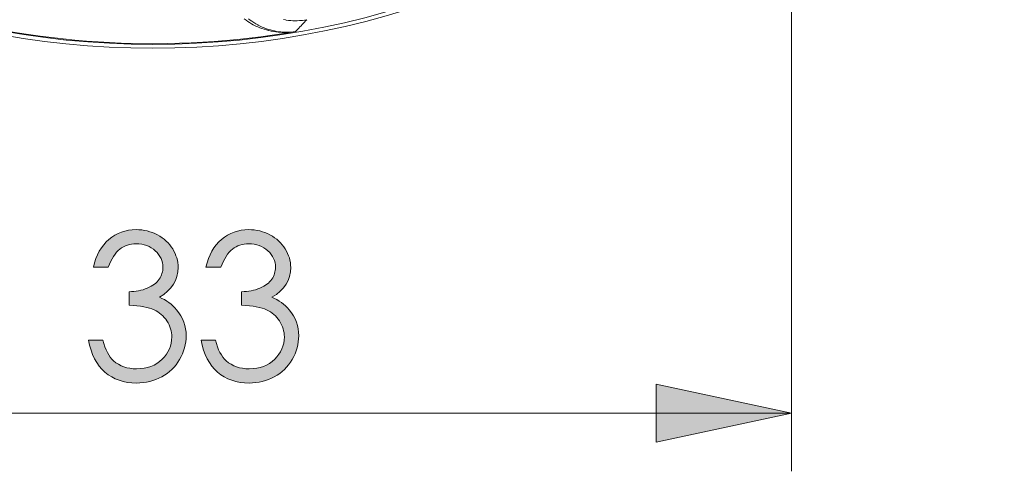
# Model space of a CAD drawing. Header units: inches. Extents: x 0 to 210, y -297 to 0.
# Tile 15 of 76: x 97 to 122, y -236 to -225. Entities that reach past the tile are written whole.
import ezdxf

# ---------------------------------------------------------------- set-up
doc = ezdxf.new("R2010")
doc.units = ezdxf.units.IN
doc.header["$MEASUREMENT"] = 0
doc.layers.add('Lag 4', color=7, linetype='Continuous')

# ---------------------------------------------------------------- blocks, each defined once
blk = doc.blocks.new('block 28')
at = {"layer": 'Lag 4', "true_color": 0xffffff}
h = blk.add_hatch(color=7, dxfattribs=at)
h.dxf.hatch_style = 2
edge = h.paths.add_edge_path()
edge.add_spline(control_points=[(98.879, -231.101), (98.879, -231.101), (98.494, -231.101), (98.494, -231.101), (98.565, -230.79), (98.699, -230.551), (98.897, -230.384), (99.095, -230.216), (99.33, -230.132), (99.599, -230.132), (99.796, -230.132), (99.979, -230.177), (100.149, -230.267), (100.319, -230.357), (100.451, -230.478), (100.544, -230.63), (100.637, -230.782), (100.684, -230.941), (100.684, -231.107), (100.684, -231.431), (100.522, -231.689), (100.199, -231.878), (100.38, -231.952), (100.529, -232.059), (100.645, -232.201), (100.81, -232.401), (100.892, -232.625), (100.892, -232.873), (100.892, -233.087), (100.835, -233.29), (100.722, -233.484), (100.609, -233.678), (100.456, -233.828), (100.261, -233.934), (100.066, -234.04), (99.848, -234.093), (99.607, -234.093), (99.282, -234.093), (99.012, -233.999), (98.794, -233.812), (98.577, -233.625), (98.436, -233.35), (98.369, -232.988), (98.369, -232.988), (98.738, -232.988), (98.738, -232.988), (98.803, -233.233), (98.896, -233.409), (99.017, -233.519), (99.173, -233.657), (99.371, -233.726), (99.612, -233.726), (99.886, -233.726), (100.105, -233.644), (100.271, -233.48), (100.437, -233.316), (100.52, -233.124), (100.52, -232.904), (100.52, -232.757), (100.478, -232.619), (100.395, -232.491), (100.312, -232.363), (100.201, -232.266), (100.062, -232.201), (99.923, -232.136), (99.707, -232.096), (99.415, -232.081), (99.415, -232.081), (99.415, -231.735), (99.415, -231.735), (99.588, -231.735), (99.745, -231.704), (99.887, -231.643), (100.028, -231.583), (100.131, -231.506), (100.195, -231.412), (100.259, -231.317), (100.291, -231.215), (100.291, -231.104), (100.291, -230.94), (100.226, -230.798), (100.095, -230.678), (99.965, -230.559), (99.799, -230.499), (99.599, -230.499), (99.437, -230.499), (99.297, -230.545), (99.179, -230.636), (99.061, -230.728), (98.961, -230.883), (98.879, -231.101)], knot_values=[0, 0, 0, 0, 1, 1, 1, 2, 2, 2, 3, 3, 3, 4, 4, 4, 5, 5, 5, 6, 6, 6, 7, 7, 7, 8, 8, 8, 9, 9, 9, 10, 10, 10, 11, 11, 11, 12, 12, 12, 13, 13, 13, 14, 14, 14, 15, 15, 15, 16, 16, 16, 17, 17, 17, 18, 18, 18, 19, 19, 19, 20, 20, 20, 21, 21, 21, 22, 22, 22, 23, 23, 23, 24, 24, 24, 25, 25, 25, 26, 26, 26, 27, 27, 27, 28, 28, 28, 29, 29, 29, 30, 30, 30, 30], degree=3, periodic=1)
h = blk.add_hatch(color=7, dxfattribs=at)
h.dxf.hatch_style = 2
edge = h.paths.add_edge_path()
edge.add_spline(control_points=[(101.788, -231.101), (101.788, -231.101), (101.404, -231.101), (101.404, -231.101), (101.474, -230.79), (101.608, -230.551), (101.807, -230.384), (102.005, -230.216), (102.239, -230.132), (102.509, -230.132), (102.705, -230.132), (102.889, -230.177), (103.058, -230.267), (103.229, -230.357), (103.36, -230.478), (103.453, -230.63), (103.547, -230.782), (103.593, -230.941), (103.593, -231.107), (103.593, -231.431), (103.432, -231.689), (103.109, -231.878), (103.29, -231.952), (103.438, -232.059), (103.555, -232.201), (103.719, -232.401), (103.801, -232.625), (103.801, -232.873), (103.801, -233.087), (103.744, -233.29), (103.632, -233.484), (103.519, -233.678), (103.365, -233.828), (103.17, -233.934), (102.975, -234.04), (102.757, -234.093), (102.517, -234.093), (102.192, -234.093), (101.921, -233.999), (101.704, -233.812), (101.487, -233.625), (101.345, -233.35), (101.278, -232.988), (101.278, -232.988), (101.647, -232.988), (101.647, -232.988), (101.712, -233.233), (101.805, -233.409), (101.927, -233.519), (102.082, -233.657), (102.281, -233.726), (102.522, -233.726), (102.795, -233.726), (103.015, -233.644), (103.18, -233.48), (103.346, -233.316), (103.429, -233.124), (103.429, -232.904), (103.429, -232.757), (103.387, -232.619), (103.305, -232.491), (103.222, -232.363), (103.111, -232.266), (102.971, -232.201), (102.832, -232.136), (102.616, -232.096), (102.324, -232.081), (102.324, -232.081), (102.324, -231.735), (102.324, -231.735), (102.497, -231.735), (102.654, -231.704), (102.796, -231.643), (102.938, -231.583), (103.041, -231.506), (103.105, -231.412), (103.169, -231.317), (103.201, -231.215), (103.201, -231.104), (103.201, -230.94), (103.136, -230.798), (103.005, -230.678), (102.874, -230.559), (102.709, -230.499), (102.509, -230.499), (102.346, -230.499), (102.206, -230.545), (102.088, -230.636), (101.971, -230.728), (101.871, -230.883), (101.788, -231.101)], knot_values=[0, 0, 0, 0, 1, 1, 1, 2, 2, 2, 3, 3, 3, 4, 4, 4, 5, 5, 5, 6, 6, 6, 7, 7, 7, 8, 8, 8, 9, 9, 9, 10, 10, 10, 11, 11, 11, 12, 12, 12, 13, 13, 13, 14, 14, 14, 15, 15, 15, 16, 16, 16, 17, 17, 17, 18, 18, 18, 19, 19, 19, 20, 20, 20, 21, 21, 21, 22, 22, 22, 23, 23, 23, 24, 24, 24, 25, 25, 25, 26, 26, 26, 27, 27, 27, 28, 28, 28, 29, 29, 29, 30, 30, 30, 30], degree=3, periodic=1)
at = {"layer": 'Lag 4', "lineweight": 0}
for points in [[(98.879, -231.101), (98.879, -231.101), (98.494, -231.101), (98.494, -231.101), (98.565, -230.79), (98.699, -230.551), (98.897, -230.384), (99.095, -230.216), (99.33, -230.132), (99.599, -230.132), (99.796, -230.132), (99.979, -230.177), (100.149, -230.267), (100.319, -230.357), (100.451, -230.478), (100.544, -230.63), (100.637, -230.782), (100.684, -230.941), (100.684, -231.107), (100.684, -231.431), (100.522, -231.689), (100.199, -231.878), (100.38, -231.952), (100.529, -232.059), (100.645, -232.201), (100.81, -232.401), (100.892, -232.625), (100.892, -232.873), (100.892, -233.087), (100.835, -233.29), (100.722, -233.484), (100.609, -233.678), (100.456, -233.828), (100.261, -233.934), (100.066, -234.04), (99.848, -234.093), (99.607, -234.093), (99.282, -234.093), (99.012, -233.999), (98.794, -233.812), (98.577, -233.625), (98.436, -233.35), (98.369, -232.988), (98.369, -232.988), (98.738, -232.988), (98.738, -232.988), (98.803, -233.233), (98.896, -233.409), (99.017, -233.519), (99.173, -233.657), (99.371, -233.726), (99.612, -233.726), (99.886, -233.726), (100.105, -233.644), (100.271, -233.48), (100.437, -233.316), (100.52, -233.124), (100.52, -232.904), (100.52, -232.757), (100.478, -232.619), (100.395, -232.491), (100.312, -232.363), (100.201, -232.266), (100.062, -232.201), (99.923, -232.136), (99.707, -232.096), (99.415, -232.081), (99.415, -232.081), (99.415, -231.735), (99.415, -231.735), (99.588, -231.735), (99.745, -231.704), (99.887, -231.643), (100.028, -231.583), (100.131, -231.506), (100.195, -231.412), (100.259, -231.317), (100.291, -231.215), (100.291, -231.104), (100.291, -230.94), (100.226, -230.798), (100.095, -230.678), (99.965, -230.559), (99.799, -230.499), (99.599, -230.499), (99.437, -230.499), (99.297, -230.545), (99.179, -230.636), (99.061, -230.728), (98.961, -230.883), (98.879, -231.101)], [(101.788, -231.101), (101.788, -231.101), (101.404, -231.101), (101.404, -231.101), (101.474, -230.79), (101.608, -230.551), (101.807, -230.384), (102.005, -230.216), (102.239, -230.132), (102.509, -230.132), (102.705, -230.132), (102.889, -230.177), (103.058, -230.267), (103.229, -230.357), (103.36, -230.478), (103.453, -230.63), (103.547, -230.782), (103.593, -230.941), (103.593, -231.107), (103.593, -231.431), (103.432, -231.689), (103.109, -231.878), (103.29, -231.952), (103.438, -232.059), (103.555, -232.201), (103.719, -232.401), (103.801, -232.625), (103.801, -232.873), (103.801, -233.087), (103.744, -233.29), (103.632, -233.484), (103.519, -233.678), (103.365, -233.828), (103.17, -233.934), (102.975, -234.04), (102.757, -234.093), (102.517, -234.093), (102.192, -234.093), (101.921, -233.999), (101.704, -233.812), (101.487, -233.625), (101.345, -233.35), (101.278, -232.988), (101.278, -232.988), (101.647, -232.988), (101.647, -232.988), (101.712, -233.233), (101.805, -233.409), (101.927, -233.519), (102.082, -233.657), (102.281, -233.726), (102.522, -233.726), (102.795, -233.726), (103.015, -233.644), (103.18, -233.48), (103.346, -233.316), (103.429, -233.124), (103.429, -232.904), (103.429, -232.757), (103.387, -232.619), (103.305, -232.491), (103.222, -232.363), (103.111, -232.266), (102.971, -232.201), (102.832, -232.136), (102.616, -232.096), (102.324, -232.081), (102.324, -232.081), (102.324, -231.735), (102.324, -231.735), (102.497, -231.735), (102.654, -231.704), (102.796, -231.643), (102.938, -231.583), (103.041, -231.506), (103.105, -231.412), (103.169, -231.317), (103.201, -231.215), (103.201, -231.104), (103.201, -230.94), (103.136, -230.798), (103.005, -230.678), (102.874, -230.559), (102.709, -230.499), (102.509, -230.499), (102.346, -230.499), (102.206, -230.545), (102.088, -230.636), (101.971, -230.728), (101.871, -230.883), (101.788, -231.101)]]:
    blk.add_open_spline(points, degree=3, knots=[0, 0, 0, 0, 1, 1, 1, 2, 2, 2, 3, 3, 3, 4, 4, 4, 5, 5, 5, 6, 6, 6, 7, 7, 7, 8, 8, 8, 9, 9, 9, 10, 10, 10, 11, 11, 11, 12, 12, 12, 13, 13, 13, 14, 14, 14, 15, 15, 15, 16, 16, 16, 17, 17, 17, 18, 18, 18, 19, 19, 19, 20, 20, 20, 21, 21, 21, 22, 22, 22, 23, 23, 23, 24, 24, 24, 25, 25, 25, 26, 26, 26, 27, 27, 27, 28, 28, 28, 29, 29, 29, 30, 30, 30, 30], dxfattribs=at)

msp = doc.modelspace()

# ---------------------------------------------------------------- hatches: boundary and pattern name
at = {"layer": 'Lag 4', "true_color": 0xffffff}
h = msp.add_hatch(color=7, dxfattribs=at)
h.dxf.hatch_style = 2
h.paths.add_polyline_path([(116.534, -234.873), (113.034, -235.623), (113.034, -234.123)])

# ---------------------------------------------------------------- linework, layer by layer
at = {"layer": 'Lag 4', "color": 7, "lineweight": 13, "true_color": 0xffffff}
for points in [[(116.534, -204.445), (116.534, -236.373)], [(83.534, -234.873), (116.534, -234.873)]]:
    msp.add_lwpolyline(points, dxfattribs=at)
at = {"layer": 'Lag 4', "color": 7, "lineweight": 9, "true_color": 0xffffff}
for points in [[(102.395, -224.688), (102.439, -224.722), (102.484, -224.754), (102.53, -224.784), (102.577, -224.813), (102.625, -224.84), (102.675, -224.865), (102.69, -224.873), (102.742, -224.896), (102.796, -224.918), (102.851, -224.939), (102.907, -224.957), (102.964, -224.974), (103.022, -224.989), (103.029, -224.991), (103.088, -225.003), (103.148, -225.014), (103.208, -225.023), (103.269, -225.03), (103.331, -225.035), (103.376, -225.037), (103.438, -225.038), (103.5, -225.037), (103.531, -225.036), (103.593, -225.032), (103.654, -225.026), (103.716, -225.018)], [(102.502, -224.683), (102.547, -224.717), (102.593, -224.75), (102.641, -224.782), (102.69, -224.812), (102.74, -224.84), (102.752, -224.847), (102.756, -224.849), (102.807, -224.874), (102.859, -224.898), (102.911, -224.92), (102.964, -224.941), (103.017, -224.959), (103.071, -224.975), (103.125, -224.989), (103.175, -225), (103.23, -225.011), (103.286, -225.019), (103.341, -225.026), (103.397, -225.03), (103.453, -225.033), (103.494, -225.034), (103.55, -225.033), (103.606, -225.03), (103.661, -225.025), (103.716, -225.018)], [(104.009, -224.709), (103.953, -224.719), (103.897, -224.726), (103.84, -224.732), (103.82, -224.733), (103.763, -224.736), (103.706, -224.736), (103.649, -224.735), (103.593, -224.732), (103.536, -224.726), (103.48, -224.719), (103.46, -224.716), (103.404, -224.706)], [(103.716, -225.018), (103.745, -224.987), (103.774, -224.956), (103.804, -224.925), (103.833, -224.895), (103.862, -224.864), (103.892, -224.833), (103.921, -224.802), (103.95, -224.771), (103.98, -224.74), (104.009, -224.709)]]:
    msp.add_lwpolyline(points, dxfattribs=at)
at = {"layer": 'Lag 4', "lineweight": 0}
msp.add_lwpolyline([(116.534, -234.873), (113.034, -235.623), (113.034, -234.123), (116.534, -234.873)], dxfattribs=at)
msp.add_lwpolyline([(116.534, -234.873), (113.034, -235.623), (113.034, -234.123), (116.534, -234.873)], dxfattribs=at)
at = {"layer": 'Lag 4', "color": 7, "lineweight": 9, "true_color": 0xffffff}
for points in [[(122.034, -203.445), (122.034, -191.295), (112.185, -181.445), (100.034, -181.445), (87.884, -181.445), (78.034, -191.295), (78.034, -203.445), (78.034, -215.595), (87.884, -225.445), (100.034, -225.445), (112.185, -225.445), (122.034, -215.595), (122.034, -203.445)], [(121.936, -203.445), (121.936, -191.349), (112.13, -181.544), (100.034, -181.544), (87.939, -181.544), (78.133, -191.349), (78.133, -203.445), (78.133, -215.541), (87.939, -225.347), (100.034, -225.347), (112.13, -225.347), (121.936, -215.541), (121.936, -203.445)]]:
    msp.add_open_spline(points, degree=3, knots=[0, 0, 0, 0, 1, 1, 1, 2, 2, 2, 3, 3, 3, 4, 4, 4, 4], dxfattribs=at)
msp.add_open_spline([(94.167, -224.529), (97.275, -225.393), (100.536, -225.56), (103.716, -225.018)], degree=3, dxfattribs=at)

# ---------------------------------------------------------------- block references
at = {"layer": 'Lag 4'}
msp.add_blockref('block 28', (0, 0), dxfattribs=at)

doc.saveas('drawing.dxf')
